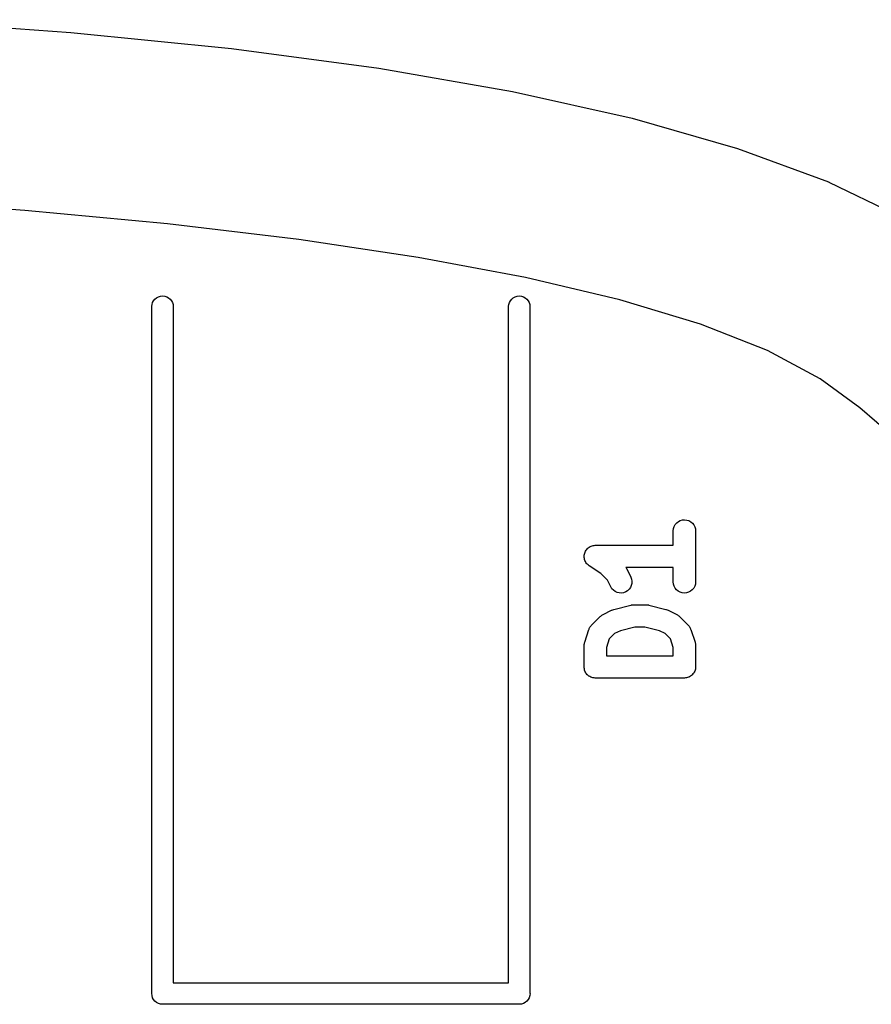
# Model space of a CAD drawing. Extents: x 57.3 to 93.1, y -79.3 to -45.8.
# Tile 29 of 33: x 79.3 to 84.1, y -51.5 to -45.9. Entities that reach past the tile are written whole.
import ezdxf

# ---------------------------------------------------------------- set-up
doc = ezdxf.new("R2010")
doc.units = 0
doc.header["$MEASUREMENT"] = 0
doc.layers.add('BLACK', color=7, linetype='CONTINUOUS')

msp = doc.modelspace()

# ---------------------------------------------------------------- linework, layer by layer
at = {"layer": 'BLACK', "linetype": 'CONTINUOUS'}
for p, q in [((78.6077, -45.9416), (79.5848, -46.0125)), ((79.5848, -46.0125), (79.5849, -46.0125)), ((79.5849, -46.0125), (79.5849, -46.0125)), ((79.5849, -46.0125), (79.585, -46.0125)), ((79.585, -46.0125), (80.4869, -46.1034)), ((80.4869, -46.1034), (80.487, -46.1034)), ((80.487, -46.1034), (80.487, -46.1034)), ((80.487, -46.1034), (80.4871, -46.1034)), ((80.4871, -46.1034), (81.3128, -46.214)), ((81.3128, -46.214), (81.3129, -46.214)), ((81.3129, -46.214), (81.313, -46.214)), ((81.313, -46.214), (81.313, -46.214)), ((81.313, -46.214), (82.0616, -46.3442)), ((82.0616, -46.3442), (82.0617, -46.3442)), ((82.0617, -46.3442), (82.0618, -46.3442)), ((82.0618, -46.3442), (82.0618, -46.3442)), ((82.0618, -46.3442), (82.7322, -46.4939)), ((82.7322, -46.4939), (82.7323, -46.4939)), ((82.7323, -46.4939), (82.7324, -46.4939)), ((82.7324, -46.4939), (82.7325, -46.494)), ((82.7325, -46.494), (83.3235, -46.6629)), ((83.3235, -46.6629), (83.3236, -46.663)), ((83.3236, -46.663), (83.3238, -46.663)), ((83.3238, -46.663), (83.3239, -46.6631)), ((83.3239, -46.6631), (83.8347, -46.8512)), ((83.8347, -46.8512), (83.8347, -46.8512)), ((83.8347, -46.8512), (83.8349, -46.8513)), ((83.8349, -46.8513), (83.8351, -46.8514)), ((83.8351, -46.8514), (84.2646, -47.0586)), ((79.3277, -47.0114), (78.4683, -46.9505)), ((80.1269, -47.086), (79.3277, -47.0114)), ((80.8631, -47.1738), (80.1269, -47.086)), ((81.5333, -47.2745), (80.8631, -47.1738)), ((82.1343, -47.3875), (81.5333, -47.2745)), ((82.6633, -47.5125), (82.1343, -47.3875)), ((80.0499, -47.5165), (80.0574, -47.5074)), ((80.0574, -47.5074), (80.0665, -47.4999)), ((80.0665, -47.4999), (80.0769, -47.4943)), ((80.0769, -47.4943), (80.0882, -47.4909)), ((80.0882, -47.4909), (80.1, -47.4897)), ((80.1, -47.4897), (80.1118, -47.4909)), ((80.1118, -47.4909), (80.1231, -47.4943)), ((80.1231, -47.4943), (80.1335, -47.4999)), ((80.1335, -47.4999), (80.1426, -47.5074)), ((80.1426, -47.5074), (80.1501, -47.5165)), ((82.0499, -47.5165), (82.0574, -47.5074)), ((82.0574, -47.5074), (82.0665, -47.4999)), ((82.0665, -47.4999), (82.0769, -47.4943)), ((82.0769, -47.4943), (82.0882, -47.4909)), ((82.0882, -47.4909), (82.1, -47.4897)), ((82.1, -47.4897), (82.1118, -47.4909)), ((82.1118, -47.4909), (82.1231, -47.4943)), ((82.1231, -47.4943), (82.1335, -47.4999)), ((82.1335, -47.4999), (82.1426, -47.5074)), ((82.1426, -47.5074), (82.1501, -47.5165)), ((83.117, -47.649), (82.6633, -47.5125)), ((80.04, -47.5471), (80.0409, -47.5382)), ((80.04, -51.3971), (80.04, -47.5471)), ((80.0409, -47.5382), (80.0443, -47.5269)), ((80.0443, -47.5269), (80.0499, -47.5165)), ((80.1501, -47.5165), (80.1557, -47.5269)), ((80.1557, -47.5269), (80.1591, -47.5382)), ((80.1591, -47.5382), (80.16, -47.5471)), ((80.16, -47.5471), (80.16, -51.34)), ((82.04, -47.5471), (82.0409, -47.5382)), ((82.04, -51.34), (82.04, -47.5471)), ((82.0409, -47.5382), (82.0443, -47.5269)), ((82.0443, -47.5269), (82.0499, -47.5165)), ((82.1501, -47.5165), (82.1557, -47.5269)), ((82.1557, -47.5269), (82.1591, -47.5382)), ((82.1591, -47.5382), (82.16, -47.5471)), ((82.16, -47.5471), (82.16, -51.3971)), ((83.4927, -47.7965), (83.117, -47.649)), ((83.7871, -47.9546), (83.4927, -47.7965)), ((84.0097, -48.1164), (83.7871, -47.9546)), ((84.3092, -48.3786), (84.0097, -48.1164)), ((82.9651, -48.7941), (82.9687, -48.7825)), ((82.9687, -48.7825), (82.9746, -48.7718)), ((82.9746, -48.7718), (82.9825, -48.7625)), ((82.9825, -48.7625), (82.992, -48.7548)), ((82.992, -48.7548), (83.0028, -48.7492)), ((83.0028, -48.7492), (83.0145, -48.7457)), ((83.0145, -48.7457), (83.0266, -48.7446)), ((83.0266, -48.7446), (83.0388, -48.7459)), ((83.0388, -48.7459), (83.0504, -48.7495)), ((83.0504, -48.7495), (83.0611, -48.7553)), ((83.0611, -48.7553), (83.0705, -48.7631)), ((83.0705, -48.7631), (83.0782, -48.7726)), ((83.0782, -48.7726), (83.084, -48.7833)), ((83.084, -48.7833), (83.0875, -48.795)), ((82.9637, -48.8063), (82.9651, -48.7941)), ((82.9637, -48.8071), (82.9637, -48.8063)), ((82.9637, -48.8875), (82.9637, -48.8071)), ((83.0875, -48.795), (83.0887, -48.8071)), ((83.0887, -48.8071), (83.0887, -49.0929)), ((82.4917, -48.8979), (82.4971, -48.895)), ((82.4971, -48.895), (82.5024, -48.8922)), ((82.5024, -48.8922), (82.5024, -48.8922)), ((82.5024, -48.8922), (82.5025, -48.8922)), ((82.5025, -48.8922), (82.5085, -48.8904)), ((82.5085, -48.8904), (82.514, -48.8887)), ((82.514, -48.8887), (82.5141, -48.8887)), ((82.5141, -48.8887), (82.5202, -48.8881)), ((82.5141, -48.8887), (82.5141, -48.8887)), ((82.5202, -48.8881), (82.5262, -48.8875)), ((82.5262, -48.8875), (82.9637, -48.8875)), ((82.4637, -48.9495), (82.4644, -48.943)), ((82.4637, -48.9496), (82.4637, -48.9495)), ((82.4637, -48.9495), (82.4637, -48.9495)), ((82.4642, -48.9551), (82.4637, -48.9496)), ((82.4644, -48.943), (82.465, -48.9374)), ((82.465, -48.9373), (82.4668, -48.9314)), ((82.465, -48.9374), (82.465, -48.9373)), ((82.465, -48.9374), (82.465, -48.9374)), ((82.4668, -48.9314), (82.4686, -48.9258)), ((82.4686, -48.9257), (82.4714, -48.9206)), ((82.4686, -48.9258), (82.4686, -48.9257)), ((82.4686, -48.9257), (82.4686, -48.9257)), ((82.4714, -48.9206), (82.4744, -48.9151)), ((82.4744, -48.915), (82.478, -48.9106)), ((82.4744, -48.9151), (82.4744, -48.915)), ((82.4744, -48.915), (82.4744, -48.915)), ((82.478, -48.9106), (82.4821, -48.9057)), ((82.4821, -48.9057), (82.4822, -48.9056)), ((82.4822, -48.9056), (82.4868, -48.9019)), ((82.4822, -48.9056), (82.4822, -48.9056)), ((82.4868, -48.9019), (82.4916, -48.8979)), ((82.4916, -48.8979), (82.4916, -48.8979)), ((82.4916, -48.8979), (82.4917, -48.8979)), ((82.4648, -48.9616), (82.4642, -48.9551)), ((82.4648, -48.9617), (82.4648, -48.9616)), ((82.4664, -48.9671), (82.4648, -48.9617)), ((82.4648, -48.9617), (82.4648, -48.9617)), ((82.4682, -48.9733), (82.4664, -48.9671)), ((82.4682, -48.9734), (82.4682, -48.9733)), ((82.471, -48.9787), (82.4682, -48.9734)), ((82.4682, -48.9734), (82.4682, -48.9734)), ((82.4738, -48.9841), (82.471, -48.9787)), ((82.4739, -48.9842), (82.4738, -48.9841)), ((82.4778, -48.9891), (82.4739, -48.9842)), ((82.4739, -48.9842), (82.4739, -48.9842)), ((82.4815, -48.9937), (82.4778, -48.9891)), ((82.4862, -48.9976), (82.4815, -48.9937)), ((82.4815, -48.9937), (82.4815, -48.9937)), ((82.4815, -48.9937), (82.4815, -48.9937)), ((82.4908, -49.0015), (82.4862, -48.9976)), ((82.4909, -49.0016), (82.4908, -49.0015)), ((82.4915, -49.002), (82.4909, -49.0016)), ((82.4909, -49.0016), (82.4909, -49.0016)), ((82.4909, -49.0016), (82.4909, -49.0016)), ((82.5578, -49.0462), (82.4915, -49.002)), ((82.5939, -49.0823), (82.5578, -49.0462)), ((82.9637, -49.0125), (82.6983, -49.0125)), ((82.6983, -49.0125), (82.6993, -49.0143)), ((82.6993, -49.0143), (82.7011, -49.0173)), ((82.7011, -49.0173), (82.7249, -49.0649)), ((82.9637, -49.0929), (82.9637, -49.0125)), ((82.6131, -49.1208), (82.5939, -49.0823)), ((82.7281, -49.1132), (82.723, -49.1243)), ((82.7249, -49.0649), (82.7253, -49.0657)), ((82.7253, -49.0657), (82.7295, -49.0771)), ((82.731, -49.1014), (82.7281, -49.1132)), ((82.7295, -49.0771), (82.7314, -49.0892)), ((82.7314, -49.0892), (82.731, -49.1014)), ((82.9649, -49.105), (82.9637, -49.0929)), ((82.9684, -49.1167), (82.9649, -49.105)), ((83.0873, -49.1059), (83.0836, -49.1175)), ((83.0887, -49.0937), (83.0873, -49.1059)), ((83.0887, -49.0929), (83.0887, -49.0937)), ((82.6196, -49.1311), (82.6131, -49.1208)), ((82.628, -49.14), (82.6196, -49.1311)), ((82.638, -49.1471), (82.628, -49.14)), ((82.6491, -49.1521), (82.638, -49.1471)), ((82.661, -49.1548), (82.6491, -49.1521)), ((82.6731, -49.1552), (82.661, -49.1548)), ((82.6852, -49.1532), (82.6731, -49.1552)), ((82.6966, -49.149), (82.6852, -49.1532)), ((82.707, -49.1425), (82.6966, -49.149)), ((82.7159, -49.1342), (82.707, -49.1425)), ((82.723, -49.1243), (82.7159, -49.1342)), ((82.9741, -49.1274), (82.9684, -49.1167)), ((82.9818, -49.1369), (82.9741, -49.1274)), ((82.9912, -49.1447), (82.9818, -49.1369)), ((83.002, -49.1505), (82.9912, -49.1447)), ((83.0136, -49.1541), (83.002, -49.1505)), ((83.0258, -49.1554), (83.0136, -49.1541)), ((83.0379, -49.1542), (83.0258, -49.1554)), ((83.0496, -49.1508), (83.0379, -49.1542)), ((83.0604, -49.1452), (83.0496, -49.1508)), ((83.0699, -49.1375), (83.0604, -49.1452)), ((83.0778, -49.1282), (83.0699, -49.1375)), ((83.0836, -49.1175), (83.0778, -49.1282)), ((82.6301, -49.2465), (82.7253, -49.2227)), ((82.7253, -49.2227), (82.7262, -49.2225)), ((82.7262, -49.2225), (82.7273, -49.2223)), ((82.7273, -49.2223), (82.7283, -49.222)), ((82.7283, -49.222), (82.7333, -49.2215)), ((82.7333, -49.2215), (82.7383, -49.2209)), ((82.7383, -49.2209), (82.7394, -49.2209)), ((82.7394, -49.2209), (82.7405, -49.2208)), ((82.7405, -49.2208), (82.8119, -49.2208)), ((82.8119, -49.2208), (82.8128, -49.2208)), ((82.8128, -49.2208), (82.8139, -49.221)), ((82.8139, -49.221), (82.815, -49.2209)), ((82.815, -49.2209), (82.8199, -49.2216)), ((82.8199, -49.2216), (82.8249, -49.2222)), ((82.8249, -49.2222), (82.826, -49.2225)), ((82.826, -49.2225), (82.8271, -49.2227)), ((82.8271, -49.2227), (82.9223, -49.2465)), ((82.5568, -49.284), (82.5593, -49.2815)), ((82.5593, -49.2815), (82.5615, -49.2802)), ((82.5615, -49.2802), (82.5636, -49.2785)), ((82.5636, -49.2785), (82.5667, -49.2769)), ((82.5667, -49.2769), (82.5697, -49.2751)), ((82.5697, -49.2751), (82.6173, -49.2512)), ((82.6173, -49.2512), (82.6181, -49.2509)), ((82.6181, -49.2509), (82.6183, -49.2508)), ((82.6183, -49.2508), (82.6186, -49.2506)), ((82.6186, -49.2506), (82.6241, -49.2487)), ((82.6241, -49.2487), (82.6295, -49.2467)), ((82.6295, -49.2467), (82.6298, -49.2466)), ((82.6298, -49.2466), (82.6301, -49.2465)), ((82.9223, -49.2465), (82.9231, -49.2467)), ((82.9231, -49.2467), (82.9234, -49.2468)), ((82.9234, -49.2468), (82.9237, -49.2469)), ((82.9237, -49.2469), (82.9291, -49.249)), ((82.9291, -49.249), (82.9346, -49.251)), ((82.9346, -49.251), (82.9348, -49.2511)), ((82.9348, -49.2511), (82.9351, -49.2512)), ((82.9351, -49.2512), (82.9827, -49.2751)), ((82.9827, -49.2751), (82.9835, -49.2754)), ((82.9835, -49.2754), (82.9864, -49.2774)), ((82.9864, -49.2774), (82.9895, -49.279)), ((82.9895, -49.279), (82.9915, -49.2807)), ((82.9915, -49.2807), (82.9937, -49.2821)), ((82.5008, -49.3405), (82.5033, -49.337)), ((82.5033, -49.337), (82.5046, -49.3358)), ((82.5046, -49.3358), (82.5058, -49.3344)), ((82.5058, -49.3344), (82.5534, -49.2868)), ((82.5534, -49.2868), (82.554, -49.2861)), ((82.554, -49.2861), (82.5568, -49.284)), ((82.9937, -49.2821), (82.9962, -49.2845)), ((82.9962, -49.2845), (82.999, -49.2868)), ((82.999, -49.2868), (83.0466, -49.3344)), ((83.0466, -49.3344), (83.0472, -49.335)), ((83.0472, -49.335), (83.0483, -49.3364)), ((83.0483, -49.3364), (83.0497, -49.3377)), ((82.4669, -49.4302), (82.4907, -49.3588)), ((82.4907, -49.3588), (82.491, -49.358)), ((82.491, -49.358), (82.4918, -49.3563)), ((82.4918, -49.3563), (82.4923, -49.3546)), ((82.4923, -49.3546), (82.4943, -49.3508)), ((82.4943, -49.3508), (82.4961, -49.3469)), ((82.4961, -49.3469), (82.4972, -49.3454)), ((82.4972, -49.3454), (82.4981, -49.3438)), ((82.4981, -49.3438), (82.5008, -49.3405)), ((82.6346, -49.3823), (82.6046, -49.4123)), ((82.6671, -49.3661), (82.6346, -49.3823)), ((82.7482, -49.3458), (82.6671, -49.3661)), ((82.8042, -49.3458), (82.7482, -49.3458)), ((82.8853, -49.3661), (82.8042, -49.3458)), ((82.9177, -49.3823), (82.8853, -49.3661)), ((82.9478, -49.4123), (82.9177, -49.3823)), ((83.0497, -49.3377), (83.0521, -49.3412)), ((83.0521, -49.3412), (83.0548, -49.3445)), ((83.0548, -49.3445), (83.0556, -49.3462)), ((83.0556, -49.3462), (83.0567, -49.3477)), ((83.0567, -49.3477), (83.0584, -49.3516)), ((83.0584, -49.3516), (83.0604, -49.3554)), ((83.0604, -49.3554), (83.0609, -49.3571)), ((83.0609, -49.3571), (83.0617, -49.3588)), ((83.0617, -49.3588), (83.0855, -49.4302)), ((82.4637, -49.4491), (82.4641, -49.4456)), ((82.4641, -49.4456), (82.4642, -49.4421)), ((82.4642, -49.4421), (82.4648, -49.4396)), ((82.4648, -49.4396), (82.4651, -49.437)), ((82.4651, -49.437), (82.4661, -49.4337)), ((82.4661, -49.4337), (82.4669, -49.4302)), ((82.6046, -49.4123), (82.5887, -49.4601)), ((82.9637, -49.4601), (82.9478, -49.4123)), ((83.0855, -49.4302), (83.0858, -49.4311)), ((83.0858, -49.4311), (83.0865, -49.4345)), ((83.0865, -49.4345), (83.0875, -49.4379)), ((83.0875, -49.4379), (83.0878, -49.4405)), ((83.0878, -49.4405), (83.0883, -49.443)), ((83.0883, -49.443), (83.0883, -49.4465)), ((83.0883, -49.4465), (83.0887, -49.45)), ((82.4637, -49.45), (82.4637, -49.4491)), ((82.4637, -49.569), (82.4637, -49.45)), ((82.5887, -49.4601), (82.5887, -49.5065)), ((82.9637, -49.5065), (82.9637, -49.4601)), ((83.0887, -49.45), (83.0887, -49.569)), ((82.5887, -49.5065), (82.9637, -49.5065)), ((82.4643, -49.575), (82.4637, -49.569)), ((82.4648, -49.5808), (82.4643, -49.575)), ((82.4649, -49.581), (82.4648, -49.5808)), ((82.4649, -49.5812), (82.4649, -49.581)), ((82.4666, -49.5868), (82.4649, -49.5812)), ((82.4682, -49.5925), (82.4666, -49.5868)), ((82.4683, -49.5927), (82.4682, -49.5925)), ((82.4684, -49.5929), (82.4683, -49.5927)), ((82.4712, -49.5981), (82.4684, -49.5929)), ((82.4739, -49.6033), (82.4712, -49.5981)), ((82.474, -49.6034), (82.4739, -49.6033)), ((82.4741, -49.6036), (82.474, -49.6034)), ((82.4778, -49.6082), (82.4741, -49.6036)), ((82.4815, -49.6128), (82.4778, -49.6082)), ((82.4817, -49.6129), (82.4815, -49.6128)), ((82.4818, -49.6131), (82.4817, -49.6129)), ((82.4864, -49.6168), (82.4818, -49.6131)), ((83.074, -49.6089), (83.0702, -49.6134)), ((83.0778, -49.6044), (83.074, -49.6089)), ((83.0779, -49.6042), (83.0778, -49.6044)), ((83.078, -49.604), (83.0779, -49.6042)), ((83.0808, -49.5988), (83.078, -49.604)), ((83.0836, -49.5937), (83.0808, -49.5988)), ((83.0837, -49.5935), (83.0836, -49.5937)), ((83.0838, -49.5933), (83.0837, -49.5935)), ((83.0855, -49.5877), (83.0838, -49.5933)), ((83.0873, -49.582), (83.0855, -49.5877)), ((83.0874, -49.5816), (83.0873, -49.5818)), ((83.0873, -49.5818), (83.0873, -49.582)), ((83.088, -49.5758), (83.0874, -49.5816)), ((83.0887, -49.5699), (83.088, -49.5758)), ((83.0887, -49.569), (83.0887, -49.5695)), ((83.0887, -49.5695), (83.0887, -49.5695)), ((83.0887, -49.5695), (83.0887, -49.5695)), ((83.0887, -49.5695), (83.0887, -49.5699)), ((82.4909, -49.6206), (82.4864, -49.6168)), ((82.4911, -49.6207), (82.4909, -49.6206)), ((82.4912, -49.6209), (82.4911, -49.6207)), ((82.4964, -49.6237), (82.4912, -49.6209)), ((82.5016, -49.6265), (82.4964, -49.6237)), ((82.5018, -49.6266), (82.5016, -49.6265)), ((82.502, -49.6267), (82.5018, -49.6266)), ((82.5076, -49.6284), (82.502, -49.6267)), ((82.5132, -49.6302), (82.5076, -49.6284)), ((82.5134, -49.6302), (82.5132, -49.6302)), ((82.5136, -49.6303), (82.5134, -49.6302)), ((82.5194, -49.6309), (82.5136, -49.6303)), ((82.5253, -49.6315), (82.5194, -49.6309)), ((82.5257, -49.6315), (82.5253, -49.6315)), ((82.5258, -49.6315), (82.5257, -49.6315)), ((82.5262, -49.6315), (82.5258, -49.6315)), ((82.5258, -49.6315), (82.5258, -49.6315)), ((83.0262, -49.6315), (82.5262, -49.6315)), ((83.0321, -49.631), (83.0262, -49.6315)), ((83.0379, -49.6304), (83.0321, -49.631)), ((83.0381, -49.6304), (83.0379, -49.6304)), ((83.0383, -49.6304), (83.0381, -49.6304)), ((83.044, -49.6287), (83.0383, -49.6304)), ((83.0496, -49.627), (83.044, -49.6287)), ((83.0498, -49.6269), (83.0496, -49.627)), ((83.05, -49.6268), (83.0498, -49.6269)), ((83.0552, -49.6241), (83.05, -49.6268)), ((83.0604, -49.6213), (83.0552, -49.6241)), ((83.0606, -49.6212), (83.0604, -49.6213)), ((83.0608, -49.6211), (83.0606, -49.6212)), ((83.0653, -49.6174), (83.0608, -49.6211)), ((83.0699, -49.6137), (83.0653, -49.6174)), ((83.0701, -49.6135), (83.0699, -49.6137)), ((83.0702, -49.6134), (83.0701, -49.6135)), ((80.16, -51.34), (82.04, -51.34)), ((80.0397, -51.4), (80.04, -51.3971)), ((80.0409, -51.4118), (80.0397, -51.4)), ((80.0443, -51.4231), (80.0409, -51.4118)), ((80.0499, -51.4335), (80.0443, -51.4231)), ((80.0574, -51.4426), (80.0499, -51.4335)), ((82.1501, -51.4335), (82.1426, -51.4426)), ((82.1557, -51.4231), (82.1501, -51.4335)), ((82.1591, -51.4118), (82.1557, -51.4231)), ((82.1603, -51.4), (82.1591, -51.4118)), ((82.16, -51.3971), (82.1603, -51.4)), ((80.0665, -51.4501), (80.0574, -51.4426)), ((80.0769, -51.4557), (80.0665, -51.4501)), ((80.0882, -51.4591), (80.0769, -51.4557)), ((80.1, -51.4603), (80.0882, -51.4591)), ((80.1029, -51.46), (80.1, -51.4603)), ((82.0971, -51.46), (80.1029, -51.46)), ((82.1, -51.4603), (82.0971, -51.46)), ((82.1029, -51.46), (82.1, -51.4603)), ((82.1118, -51.4591), (82.1029, -51.46)), ((82.1029, -51.46), (82.1029, -51.46)), ((82.1231, -51.4557), (82.1118, -51.4591)), ((82.1335, -51.4501), (82.1231, -51.4557)), ((82.1426, -51.4426), (82.1335, -51.4501))]:
    msp.add_line(p, q, dxfattribs=at)

doc.saveas('drawing.dxf')
